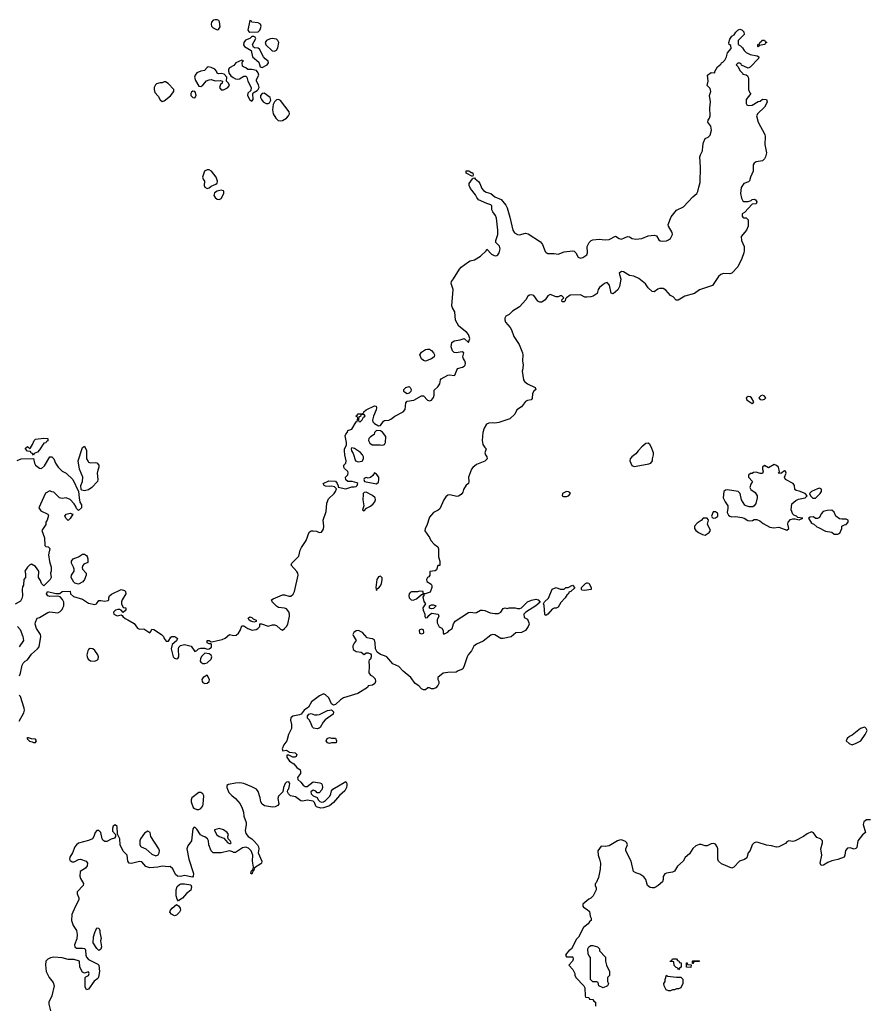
# Model space of a CAD drawing. Header units: inches. Extents: x 2106670 to 2322961, y 36024 to 224899.
# Tile 140 of 256: x 2250955 to 2259258, y 103787 to 113433. Entities that reach past the tile are written whole.
import ezdxf

# ---------------------------------------------------------------- set-up
doc = ezdxf.new("R2010")
doc.units = ezdxf.units.IN
doc.header["$MEASUREMENT"] = 0
doc.layers.add('C2150', color=7, linetype='Continuous')
doc.layers.add('C2151', color=7, linetype='Continuous')

msp = doc.modelspace()

# ---------------------------------------------------------------- linework, layer by layer
at = {"layer": 'C2150', "color": 5}
for points, elevation in [([(2250953.8, 107006.2), (2250964, 107030), (2250979, 107110), (2250988.7, 107130), (2251008.7, 107150), (2251030, 107162.8), (2251070, 107219.1), (2251129.6, 107270.4), (2251146, 107290), (2251161.2, 107390), (2251159, 107410), (2251119, 107470), (2251108, 107510), (2251108.4, 107531.6), (2251126, 107570), (2251150, 107578), (2251230, 107624.7), (2251250, 107631.3), (2251330, 107622), (2251350, 107634), (2251370, 107654), (2251378, 107670), (2251387.3, 107692.7), (2251387.3, 107727.3), (2251374.6, 107754.6), (2251350, 107778), (2251330, 107786), (2251250, 107782), (2251230, 107788), (2251218, 107810), (2251229, 107831), (2251310, 107811.3), (2251347.3, 107812.7), (2251370, 107832), (2251450, 107834), (2251454, 107810), (2251483.6, 107783.6), (2251570, 107757.3), (2251630, 107718), (2251690, 107704.7), (2251709, 107711), (2251730, 107742), (2251750, 107744.7), (2251790, 107738), (2251818, 107742), (2251828, 107750), (2251828, 107770), (2251835.3, 107790), (2251853.6, 107806.4), (2251950, 107850.8), (2251981, 107841), (2251991.3, 107830), (2251996, 107810), (2251958.8, 107750), (2251951, 107730), (2251951, 107710), (2251970, 107674), (2251994, 107670), (2251994, 107650), (2251970, 107626), (2251948.4, 107648.4), (2251935.3, 107655.3), (2251916, 107656), (2251892, 107650), (2251874, 107630), (2251877.3, 107610), (2251910, 107594), (2251950, 107602), (2251958, 107598), (2251965.4, 107585.4), (2251986.8, 107566.8), (2252015.3, 107555.3), (2252078, 107518), (2252110, 107471.3), (2252130, 107461), (2252170, 107467.3), (2252230, 107426), (2252241.2, 107438.8), (2252250, 107462), (2252270, 107458), (2252344.7, 107410), (2252364.7, 107390), (2252371.1, 107371.1), (2252390, 107346), (2252414, 107346), (2252436.4, 107383.6), (2252446, 107390), (2252470, 107390.8), (2252485.4, 107385.4), (2252502, 107370), (2252491.1, 107348.9), (2252447.1, 107312.9), (2252438.9, 107270), (2252457.6, 107190), (2252470, 107177.6), (2252490, 107170.4), (2252504.2, 107175.8), (2252514.3, 107190), (2252512, 107270), (2252515.1, 107284.9), (2252530, 107301), (2252570, 107311), (2252636, 107296), (2252670, 107244.7), (2252690, 107252), (2252708, 107270), (2252730, 107278), (2252770, 107276), (2252790, 107266), (2252810, 107271), (2252833.4, 107286.6), (2252832.9, 107312.9), (2252830, 107318), (2252810, 107319), (2252790, 107328.7), (2252790, 107350.8), (2252810, 107352.7), (2252830, 107338), (2252850, 107340.7), (2252939.3, 107360.7), (2252966.5, 107373.5), (2253010, 107410.8), (2253050, 107399.5), (2253076.2, 107403.8), (2253097.7, 107422.3), (2253114, 107450), (2253130, 107494), (2253150, 107494), (2253191.3, 107470), (2253232.8, 107452.8), (2253270, 107459.5), (2253289.3, 107470), (2253306.6, 107490), (2253306.6, 107513.4), (2253323.6, 107516.4), (2253390, 107490.4), (2253430, 107505.3), (2253450, 107506.4), (2253470, 107499.7), (2253510, 107463.7), (2253530, 107454), (2253550, 107470.4), (2253569.6, 107490), (2253581.1, 107510), (2253597.4, 107590), (2253598.7, 107610), (2253593, 107633), (2253570, 107662.7), (2253549.5, 107669.5), (2253490, 107675.6), (2253470, 107687.6), (2253427.6, 107730), (2253422.7, 107750), (2253438.7, 107761.3), (2253530, 107798.4), (2253550, 107799.1), (2253590, 107787.3), (2253610, 107787.3), (2253634.2, 107805.8), (2253646, 107830), (2253683.6, 107990), (2253680.7, 108010), (2253670, 108026), (2253613.2, 108090), (2253621.2, 108110), (2253690, 108178.8), (2253703.7, 108236.3), (2253716.8, 108263.2), (2253762.7, 108330), (2253790, 108411.3), (2253810, 108426), (2253830, 108426.8), (2253863.5, 108423.5), (2253890, 108411), (2253910, 108411.3), (2253930, 108442), (2253935.1, 108470), (2253929, 108530), (2253956.5, 108616.5), (2253963.1, 108696.9), (2253980.2, 108739.8), (2254035.3, 108790), (2254048.7, 108810), (2254058, 108838), (2254038, 108858), (2254010, 108864), (2253990, 108859), (2253950, 108864), (2253938, 108870), (2253928, 108890), (2253984.7, 108915.3), (2254050, 108911.3), (2254064.7, 108890), (2254074, 108866), (2254074, 108854), (2254150, 108836), (2254210, 108858), (2254230, 108856), (2254250, 108861), (2254262, 108870), (2254268.7, 108890), (2254257.5, 108897.5), (2254211.3, 108908.7), (2254168.9, 108908.9), (2254150, 108926), (2254146, 108950), (2254170, 108974), (2254172.9, 108992.9), (2254170, 109006), (2254136.4, 109036.4), (2254128.7, 109050), (2254128.7, 109070), (2254148.7, 109090), (2254154, 109110), (2254139, 109170), (2254135.3, 109210), (2254138, 109230), (2254155.3, 109264.7), (2254155.3, 109290), (2254143.1, 109356.9), (2254150, 109374), (2254167.3, 109392.7), (2254168, 109410), (2254210, 109422), (2254250, 109494), (2254262, 109498), (2254266, 109530), (2254262, 109542), (2254248, 109550), (2254250, 109554), (2254262, 109558), (2254270, 109571.3), (2254307.3, 109572.7), (2254322, 109578), (2254326, 109590), (2254348, 109610), (2254430, 109650.6), (2254446, 109646), (2254450.6, 109630), (2254447.7, 109610), (2254420.7, 109550), (2254410.8, 109510), (2254414.4, 109494.4), (2254430, 109478.8), (2254470, 109456), (2254490, 109458), (2254519.3, 109500.7), (2254530, 109507.3), (2254570, 109510.6), (2254590, 109519.3), (2254629.7, 109550.3), (2254710, 109590.5), (2254730, 109616), (2254738.9, 109681.1), (2254750, 109696.3), (2254815.6, 109704.4), (2254890, 109746.8), (2254910, 109746.8), (2254950, 109707.3), (2254970, 109700.5), (2254990, 109704.9), (2255010, 109732), (2255014.5, 109754.5), (2255014.6, 109805.4), (2255050, 109838), (2255070, 109864.7), (2255076, 109904), (2255083.7, 109916.3), (2255150, 109950.6), (2255170, 109954), (2255210, 109946), (2255219, 109950), (2255237.6, 110000)], 20), ([(2255878.9, 110000), (2255877.6, 109990), (2255890, 109906), (2255900.7, 109890), (2255930, 109865.5), (2256006, 109830), (2256011.3, 109810), (2255990, 109793.2), (2255978.7, 109770), (2255976.7, 109723.3), (2255966, 109710), (2255930, 109703.5), (2255910, 109693.6), (2255870, 109639.1), (2255824.9, 109610), (2255803.8, 109570), (2255757.2, 109522.8), (2255650, 109486), (2255610, 109479.5), (2255590, 109483.7), (2255550, 109480.5), (2255529.2, 109470.8), (2255506.3, 109430), (2255492.7, 109390), (2255484.6, 109310), (2255490.4, 109270), (2255510, 109242.8), (2255526, 109230), (2255511.8, 109190), (2255516.5, 109170), (2255530.7, 109150), (2255534.8, 109130), (2255510.4, 109109.6), (2255430, 109076.2), (2255393.5, 109046.5), (2255382, 109030), (2255350.7, 108950), (2255356, 108910), (2255351.3, 108890), (2255328.2, 108871.8), (2255304, 108830), (2255295.5, 108804.5), (2255279.1, 108780.9), (2255254, 108766), (2255236.3, 108763.7), (2255170, 108777.2), (2255150, 108775.3), (2255130, 108759), (2255110.6, 108730), (2255070, 108642.7), (2255053, 108627), (2255010, 108604.5), (2254970, 108560.9), (2254942, 108478), (2254928, 108450), (2254924.9, 108424.9), (2254970, 108362), (2254982, 108330), (2255015.3, 108295.3), (2255052, 108270), (2255058, 108250), (2255058.8, 108170), (2255071, 108130), (2255071.3, 108110), (2255070, 108086), (2255050, 108086), (2255036.9, 108043.1), (2255024.7, 108035.3), (2254974, 108026), (2254974, 107990), (2254963.6, 107976.4), (2254950, 107968), (2254941, 107950), (2254944.7, 107930), (2254984.7, 107904.7), (2254990.8, 107890.8), (2254990.7, 107870.7), (2254974.4, 107825.6), (2254927.3, 107807.3), (2254912.7, 107807.3), (2254912.7, 107792.7), (2254902.8, 107777.2), (2254913.4, 107733.4), (2254931.3, 107710), (2254905.5, 107670), (2254908.6, 107648.6), (2254924, 107610), (2254924, 107590), (2254930, 107572), (2254950, 107578), (2254962.7, 107597.3), (2254990, 107618), (2255054, 107610), (2255062, 107590), (2255045.4, 107554.6), (2255043.6, 107523.6), (2255065.4, 107485.4), (2255090.9, 107470.9), (2255102, 107450), (2255102, 107422), (2255110, 107414), (2255150, 107432), (2255162, 107450), (2255192, 107470), (2255203.6, 107516.4), (2255219.5, 107540.5), (2255350, 107624.9), (2255370, 107630.4), (2255416.3, 107623.7), (2255430, 107626), (2255470, 107647.3), (2255490, 107647.3), (2255510, 107646), (2255563.4, 107623.4), (2255610, 107614.6), (2255644.2, 107615.8), (2255669.5, 107630), (2255690, 107664.7), (2255710, 107671), (2255730, 107666), (2255750, 107671.3), (2255808.9, 107671.1), (2255830, 107664.7), (2255854.6, 107665.4), (2255870, 107671), (2255930, 107730.3), (2255970, 107747.7), (2256010, 107757.3), (2256034, 107750), (2256052.7, 107727.3), (2256011.3, 107690), (2255912, 107630), (2255894, 107610), (2255898, 107578), (2255930, 107562), (2255944, 107524), (2255944.9, 107510), (2255937.1, 107490), (2255910.3, 107450), (2255870, 107429), (2255814.1, 107425.9), (2255770, 107388.3), (2255692, 107370), (2255669.5, 107370), (2255610, 107408.3), (2255590, 107411.3), (2255570, 107404.2), (2255494.4, 107345.6), (2255430, 107316.3), (2255404.7, 107295.3), (2255382, 107250), (2255349.3, 107210.7), (2255338.7, 107190), (2255307.3, 107092.7), (2255292, 107070), (2255250, 107055.3), (2255230, 107042), (2255150, 107039.3), (2255104.7, 107030), (2255052, 106990), (2255052, 106970), (2255062, 106950), (2255062, 106930), (2255052, 106910), (2255030, 106888), (2255010, 106878), (2254990, 106878), (2254970, 106888), (2254952.7, 106887.3), (2254930, 106869.5), (2254910, 106869.5), (2254890, 106877.2), (2254866.2, 106906.2), (2254830, 106931.6), (2254785.7, 106990), (2254709.9, 107049.9), (2254670, 107096.4), (2254610, 107122), (2254550.9, 107190.9), (2254530, 107202.2), (2254490, 107213), (2254457.7, 107237.7), (2254439.5, 107270), (2254438.7, 107330), (2254430, 107358), (2254410, 107369.4), (2254389.5, 107369.5), (2254358.4, 107378.4), (2254314.5, 107430), (2254274, 107450), (2254250, 107446.6), (2254227.7, 107430), (2254218.8, 107410), (2254220.7, 107400.7), (2254252, 107350), (2254230, 107324), (2254219.5, 107300.5), (2254217, 107290), (2254223.2, 107263.2), (2254250, 107244.4), (2254298.8, 107238.8), (2254330, 107214), (2254348.4, 107231.6), (2254370, 107232), (2254390, 107222), (2254398, 107210), (2254398, 107190), (2254391.6, 107168.4), (2254378, 107162), (2254374, 107150), (2254378.8, 107098.8), (2254374.8, 107034.8), (2254390.7, 107010.7), (2254410, 107002.8), (2254436.1, 106976.1), (2254442, 106950), (2254433, 106930), (2254410, 106913.2), (2254370, 106908), (2254361, 106890), (2254268.3, 106831.7), (2254128, 106790), (2254098.4, 106770), (2254050, 106726), (2254030, 106719), (2254010, 106732.7), (2253981.8, 106790), (2253950, 106819.3), (2253930, 106829.8), (2253890.3, 106810), (2253814.3, 106750), (2253782.9, 106697.1), (2253742.8, 106670), (2253710.7, 106629.3), (2253697.5, 106622.5), (2253631.3, 106610), (2253610, 106594), (2253606.7, 106570), (2253618.4, 106530), (2253617.1, 106490), (2253588.8, 106430), (2253570.7, 106370), (2253544, 106330), (2253526, 106290), (2253532, 106272), (2253570, 106276), (2253598, 106258), (2253654, 106250), (2253670, 106234), (2253663.6, 106216.4), (2253650, 106208.7), (2253630, 106209), (2253590, 106228.7), (2253572.7, 106227.3), (2253571.3, 106210), (2253598.8, 106170), (2253641.7, 106141.7), (2253670, 106107.7), (2253703.5, 106083.5), (2253707.3, 106070), (2253704.9, 106050), (2253675.8, 106010), (2253679.5, 105990), (2253710, 105963.1), (2253733, 105933), (2253750, 105920.3), (2253770, 105922), (2253830, 105968.2), (2253896.4, 105956.4), (2253911.3, 105950), (2253919.1, 105939.1), (2253922, 105910), (2253915.5, 105890), (2253890, 105859), (2253870, 105859), (2253854.9, 105874.9), (2253830, 105886), (2253808.2, 105870), (2253811.3, 105850), (2253830, 105831.3), (2253870, 105814), (2253878, 105790), (2253894.4, 105774.4), (2253912.9, 105767.1), (2253930, 105770.7), (2253950, 105782.8), (2253993.8, 105826.2), (2254004.5, 105850), (2254010, 105878), (2254023.6, 105896.4), (2254150, 105970.6), (2254159.1, 105950), (2254158.4, 105930), (2254155.8, 105910), (2254141.1, 105878.9), (2254087.2, 105832.8), (2254030, 105763.7), (2253990, 105733.2), (2253930, 105712.7), (2253906, 105710), (2253862.7, 105722.7), (2253855.3, 105730), (2253843.1, 105763.1), (2253830, 105778), (2253770, 105786), (2253730, 105778), (2253710, 105779.3), (2253658.4, 105818.4), (2253608.7, 105830), (2253588.7, 105850), (2253579, 105870), (2253582, 105890), (2253590, 105898), (2253599.6, 105930), (2253600.7, 105950), (2253590, 105966), (2253570, 105965.2), (2253554.8, 105950), (2253538, 105910), (2253531.3, 105870), (2253490, 105828), (2253484.9, 105804.9), (2253492, 105750), (2253484.7, 105735.3), (2253456.9, 105723.1), (2253430, 105719), (2253352.9, 105732.9), (2253330, 105748.7), (2253318, 105770), (2253311.8, 105810), (2253292.5, 105872.5), (2253273.6, 105893.6), (2253230, 105919.6), (2253150, 105949.7), (2253110, 105956.9), (2253070, 105955.4), (2252999.1, 105940.9), (2252984, 105930), (2252984.9, 105910), (2253002.3, 105862.3), (2253031.8, 105831.8), (2253070, 105804), (2253113.4, 105750), (2253133.4, 105710), (2253147.3, 105670), (2253150.8, 105629.2), (2253173, 105570), (2253174.9, 105545.1), (2253163.1, 105490), (2253170, 105460.7), (2253192.6, 105432.6), (2253230, 105408.5), (2253248.5, 105390), (2253284, 105350), (2253294, 105330), (2253297.3, 105310), (2253290.8, 105270), (2253328, 105190), (2253323, 105170), (2253316.7, 105163.3), (2253256, 105124), (2253250, 105098), (2253242, 105098), (2253230, 105062), (2253218, 105070), (2253222, 105090), (2253230, 105102), (2253238, 105102), (2253246.6, 105130), (2253236.3, 105190), (2253238, 105250), (2253222, 105290), (2253197, 105317), (2253170, 105326.6), (2253138.7, 105321.3), (2253070, 105275.3), (2253050, 105275.3), (2253042, 105282), (2253010, 105289.6), (2252930, 105272.7), (2252850, 105272.3), (2252829.6, 105290), (2252809, 105350), (2252805.2, 105390), (2252794, 105410), (2252770, 105428.7), (2252750, 105433.2), (2252726.8, 105446.8), (2252690, 105502), (2252670, 105522), (2252661, 105519), (2252650, 105506), (2252637.1, 105390), (2252601.2, 105338.8), (2252593.4, 105310), (2252611.3, 105210), (2252658.7, 105070), (2252655.8, 105044.2), (2252646.8, 105033.2), (2252570, 105049.5), (2252530, 105039.3), (2252502, 105042), (2252480.2, 105060.2), (2252453.6, 105113.6), (2252430, 105138), (2252410, 105135.3), (2252350, 105141.2), (2252308.2, 105131.8), (2252230, 105124.7), (2252190, 105137), (2252150, 105182.9), (2252130, 105186), (2252050, 105167.6), (2252028, 105170), (2252015.3, 105190), (2252008.7, 105248.7), (2251970, 105288.7), (2251939, 105350), (2251935.3, 105410), (2251913.6, 105453.6), (2251910, 105528), (2251890, 105545.2), (2251870, 105534), (2251863, 105510), (2251865.1, 105485.1), (2251894, 105450), (2251894, 105430), (2251884.7, 105415.3), (2251850, 105403.7), (2251810, 105382), (2251790, 105380.9), (2251770, 105396.9), (2251762.6, 105410), (2251749.8, 105470), (2251730.9, 105490.9), (2251710, 105490.7), (2251693.7, 105470), (2251680.2, 105430), (2251667.2, 105410), (2251630, 105393.7), (2251530, 105365.2), (2251510, 105350.5), (2251495.2, 105330), (2251473.3, 105270), (2251444.7, 105230), (2251441.9, 105210), (2251450, 105196.9), (2251470, 105183.7), (2251490, 105183.5), (2251530, 105205.5), (2251550, 105209), (2251607.3, 105190), (2251620.5, 105170), (2251614.9, 105145.1), (2251598.6, 105121.4), (2251548.9, 105090), (2251543, 105043), (2251550, 105018.8), (2251579.1, 104970), (2251577.3, 104950), (2251516.9, 104890), (2251516.5, 104870), (2251534, 104830), (2251535.6, 104810), (2251497.6, 104742.4), (2251466.8, 104666.8), (2251463.2, 104610), (2251467.7, 104587.7), (2251479.6, 104559.6), (2251510.4, 104510), (2251517.1, 104470), (2251515.5, 104430), (2251491, 104369), (2251494.8, 104350), (2251510, 104337.3), (2251570, 104338), (2251593.4, 104333.4), (2251599.3, 104319.3), (2251602.6, 104270), (2251609, 104249), (2251630, 104228), (2251722, 104182), (2251730.7, 104170), (2251736.3, 104110), (2251727.5, 104052.5), (2251720.7, 104039.3), (2251684.9, 104015.1), (2251630, 103935.3), (2251610, 103928.7), (2251598, 103958), (2251595.3, 104050), (2251602, 104058), (2251630, 104071.3), (2251637, 104090), (2251630, 104104), (2251590, 104094), (2251570, 104102), (2251545.1, 104150), (2251539.3, 104210), (2251490, 104226.6), (2251430, 104227.4), (2251370, 104242.8), (2251290, 104250.8), (2251256.3, 104243.7), (2251230, 104231.2), (2251210.4, 104210), (2251207.1, 104172.9), (2251213, 104110), (2251243.8, 104050), (2251282.6, 104002.6), (2251291.3, 103970), (2251269.3, 103870.7), (2251239.3, 103810), (2251239.3, 103790), (2251257.5, 103722.5)], 20), ([(2250930, 109114), (2250970, 109132), (2251090, 109134), (2251101, 109090), (2251111, 109070), (2251150, 109038.8), (2251170, 109036), (2251198.6, 109061.4), (2251248.9, 109151.1), (2251270, 109152), (2251290, 109132), (2251304.7, 109090), (2251331.3, 109050), (2251370.7, 109010.7), (2251410, 108990.8), (2251474.8, 108930), (2251532, 108812), (2251536, 108750), (2251545.4, 108705.4), (2251559.6, 108679.6), (2251562, 108650), (2251530, 108626), (2251510, 108646), (2251504.7, 108664.7), (2251489, 108690), (2251450, 108734), (2251410, 108749), (2251370, 108744), (2251346, 108750), (2251290, 108806), (2251268.4, 108808.4), (2251250, 108818), (2251206.4, 108793.6), (2251142, 108650), (2251161, 108621), (2251232, 108590), (2251236.9, 108576.9), (2251224.7, 108530), (2251212, 108510), (2251211.6, 108488.4), (2251172, 108430), (2251197.1, 108357.1), (2251202, 108282), (2251210, 108272), (2251234, 108270), (2251251.3, 108251.3), (2251236, 108190), (2251245.4, 108125.4), (2251264.7, 108070), (2251264.7, 108030), (2251258, 108010), (2251262, 107970), (2251252, 107950), (2251190, 107888), (2251169.1, 107909.1), (2251158, 107938), (2251138, 107970), (2251142, 108030), (2251110, 108078), (2251070, 108098), (2251050, 108088), (2251030.9, 108069.1), (2251004.7, 108030), (2251011.6, 108008.4), (2251012, 107970), (2250994, 107950), (2250992.7, 107892.7), (2250983.6, 107876.4), (2250978, 107850), (2250981, 107790), (2250976.9, 107763.1), (2250963.6, 107736.4), (2250910, 107708)], 20), ([(2250932, 107490), (2250959.8, 107459.8), (2250984.7, 107390), (2250990.8, 107350), (2250950, 107289)], 20), ([(2250950, 106562), (2250997.1, 106642.9), (2251002.4, 106670), (2250999.7, 106690), (2250962.9, 106802.9), (2250950, 106817.2)], 20), ([(2259290, 105595.3), (2259250, 105593.2), (2259224.5, 105575.5), (2259218.8, 105550), (2259242, 105470), (2259210, 105449), (2259164, 105390), (2259156.3, 105323.7), (2259147.3, 105312.7), (2259130, 105306), (2259090, 105319.7), (2259064.4, 105315.6), (2259045.4, 105294.6), (2259038, 105250), (2259030, 105229.2), (2258970, 105205.2), (2258910, 105193.2), (2258870, 105175.1), (2258829.3, 105149.3), (2258807, 105147), (2258798, 105170), (2258811.5, 105250), (2258802.9, 105310), (2258820.7, 105370), (2258819.5, 105390), (2258799, 105410), (2258762.7, 105422.7), (2258730, 105468), (2258710, 105478), (2258670, 105458), (2258632, 105430), (2258550, 105389.4), (2258530, 105382.7), (2258490, 105388), (2258470, 105378), (2258458, 105362), (2258390, 105329.2), (2258370, 105326), (2258319.1, 105339.1), (2258270, 105345.1), (2258190, 105372.1), (2258170, 105374.7), (2258150.2, 105369.8), (2258130.3, 105350), (2258110, 105294), (2258091, 105270), (2258077.3, 105222.7), (2258054.8, 105205.2), (2258004.7, 105190), (2257951, 105130), (2257930, 105121.2), (2257830, 105165.2), (2257801.2, 105190), (2257793.2, 105210), (2257793.2, 105310), (2257788.7, 105330), (2257770, 105355.3), (2257750, 105362), (2257730, 105359), (2257690, 105341.2), (2257670, 105341.2), (2257630, 105354), (2257610, 105354), (2257578.8, 105341.2), (2257550, 105314), (2257517, 105263), (2257474.6, 105225.4), (2257454, 105190), (2257398.5, 105141.5), (2257368.5, 105091.5), (2257350, 105083), (2257290, 105073.5), (2257275.3, 105064.7), (2257259.6, 105040.4), (2257258.4, 105010), (2257251.8, 104988.2), (2257210.6, 104950), (2257190, 104937), (2257170, 104929.7), (2257149.6, 104929.6), (2257130, 104932.7), (2257106, 104950), (2257089.5, 105009.5), (2257070, 105037.2), (2257030, 105061.2), (2256990, 105075.3), (2256969, 105090), (2256945.1, 105190), (2256894, 105290), (2256894, 105310), (2256908.7, 105350), (2256902, 105370), (2256890, 105382), (2256850, 105398), (2256830, 105395.3), (2256810, 105388), (2256730, 105341.2), (2256690, 105333.2), (2256650, 105335.3), (2256618, 105290), (2256621, 105250), (2256636, 105210), (2256644.7, 105170), (2256641, 105110), (2256624.7, 105030), (2256602, 104978), (2256592.7, 104967.3), (2256592, 104950), (2256602, 104930), (2256602, 104910), (2256572, 104850), (2256550, 104828), (2256530, 104818), (2256472, 104770), (2256472, 104750), (2256479.6, 104739.6), (2256515.3, 104715.3), (2256535.3, 104695.3), (2256542, 104650), (2256552, 104630), (2256552, 104610), (2256539.6, 104600.4), (2256523.6, 104576.4), (2256479.6, 104540.4), (2256430, 104446), (2256410, 104426), (2256362, 104330), (2256334, 104310), (2256310, 104286), (2256302, 104270), (2256310, 104254), (2256370, 104254), (2256374, 104250), (2256378, 104230), (2256371.3, 104210), (2256334, 104170), (2256372, 104130), (2256392, 104090), (2256392.7, 104072.7), (2256402, 104050), (2256482, 103970), (2256492, 103950), (2256494, 103870), (2256498, 103858), (2256530, 103854), (2256538, 103838), (2256570, 103834), (2256578, 103818), (2256594, 103810), (2256594, 103770)], 40)]:
    msp.add_lwpolyline(points, dxfattribs=dict(at, elevation=elevation))
for points, elevation in [([(2254750, 109769.3), (2254723.7, 109783.7), (2254719, 109790), (2254718, 109810), (2254737.2, 109830), (2254770, 109838.8), (2254781, 109830), (2254790, 109812), (2254786, 109790), (2254770, 109774)], 20), ([(2258090, 109741.6), (2258070.7, 109730), (2258079.3, 109710), (2258090, 109699.3), (2258130, 109674.8), (2258140.4, 109679.6), (2258145.2, 109690), (2258123.7, 109730), (2258110, 109739.6)], 40), ([(2258230, 109754), (2258216, 109750), (2258194, 109730), (2258210, 109714), (2258230, 109710.6), (2258250, 109714.8), (2258262.7, 109730), (2258248.7, 109750)], 40), ([(2254330, 109566), (2254298, 109562), (2254292.7, 109547.3), (2254278, 109542), (2254274, 109510), (2254278, 109498), (2254290, 109494), (2254310, 109514), (2254322, 109538), (2254338, 109550)], 20), ([(2254450, 109408.7), (2254431.3, 109390), (2254426, 109370), (2254390, 109346), (2254376.3, 109330), (2254373.4, 109310), (2254376.8, 109296.8), (2254383.5, 109283.5), (2254407.1, 109267.1), (2254487.7, 109267.7), (2254510, 109264), (2254529.3, 109270.7), (2254539.3, 109290), (2254541.2, 109350), (2254510, 109393.2), (2254490, 109404)], 20), ([(2251090, 109166), (2251082, 109182), (2251067.3, 109187.3), (2251062, 109202), (2251030, 109206), (2251008, 109232), (2251030, 109251.3), (2251050, 109234), (2251062, 109238), (2251082, 109270), (2251095.3, 109310), (2251110, 109324.7), (2251190, 109334), (2251231.1, 109331.1), (2251230, 109306), (2251218, 109302), (2251211.3, 109288.7), (2251190, 109286), (2251150, 109218), (2251130, 109198), (2251098, 109182)], 20), ([(2251650, 109091.3), (2251696.9, 109096.9), (2251710, 109092), (2251730.7, 109070), (2251730.5, 109050), (2251719.5, 109020.5), (2251714.6, 108990), (2251720.5, 108930), (2251717.3, 108910), (2251661, 108850), (2251630, 108829), (2251590, 108819), (2251564, 108824), (2251558, 108830), (2251554, 108870), (2251569.3, 108910.7), (2251572.7, 108950), (2251540.5, 109030), (2251527, 109110), (2251566, 109234), (2251570, 109242), (2251590, 109254), (2251610, 109214), (2251611, 109130), (2251624.5, 109104.5), (2251630, 109098)], 20), ([(2254210, 109238), (2254205.4, 109234.6), (2254202, 109230), (2254204.7, 109210), (2254222, 109182), (2254244.7, 109110), (2254270, 109102.8), (2254310, 109106.8), (2254322.7, 109130), (2254322.7, 109150), (2254314, 109170), (2254292, 109192), (2254233.6, 109233.6)], 20), ([(2257110, 109285.2), (2257090, 109280.9), (2257050, 109247.8), (2257012.7, 109210), (2256990, 109179.3), (2256950.8, 109150), (2256934.8, 109130), (2256930.8, 109110), (2256950, 109064.7), (2256974.8, 109054.8), (2257030, 109066), (2257118, 109082), (2257136, 109090), (2257153.6, 109110), (2257153.6, 109130), (2257164.5, 109170), (2257162.7, 109190), (2257141.2, 109250), (2257129, 109270)], 40), ([(2258344.9, 109075.1), (2258290, 109044), (2258250, 109066), (2258232, 109048), (2258231.3, 109030), (2258238, 109010), (2258230, 108986), (2258210, 108986), (2258170, 109002), (2258143.6, 108996.4), (2258131.6, 108988.4), (2258112.7, 108987.3), (2258094, 108970), (2258094, 108950), (2258134, 108910), (2258116.9, 108883.1), (2258106, 108850), (2258116, 108830), (2258159.9, 108799.9), (2258178, 108770), (2258178.4, 108750), (2258166.4, 108693.6), (2258150.6, 108669.4), (2258138, 108662), (2258101.2, 108661.2), (2258070, 108669.3), (2258058, 108678), (2258026.6, 108730), (2258011.8, 108791.8), (2257992.1, 108812.1), (2257890, 108829), (2257870, 108824), (2257851.3, 108810), (2257847.3, 108750), (2257864.9, 108710), (2257890.7, 108670), (2257893.4, 108646.6), (2257885.4, 108605.4), (2257899.6, 108579.6), (2257911.1, 108571.1), (2257930, 108562), (2257970, 108564.7), (2258030, 108556), (2258050.7, 108550.7), (2258087.5, 108527.5), (2258104.9, 108524.9), (2258132.3, 108527.7), (2258150, 108536), (2258176.9, 108536.9), (2258205.4, 108525.4), (2258236.9, 108496.9), (2258301.7, 108461.7), (2258344.1, 108455.9), (2258390, 108461), (2258470, 108432), (2258488, 108450), (2258479, 108490), (2258482, 108510), (2258504.7, 108535.3), (2258530, 108544.7), (2258550, 108544.7), (2258590, 108534), (2258626, 108550), (2258578, 108558), (2258566, 108570), (2258539, 108579), (2258529, 108589), (2258513.2, 108630), (2258518, 108690), (2258556.5, 108723.5), (2258584.8, 108735.2), (2258648.7, 108750), (2258669, 108770), (2258648.7, 108790), (2258590, 108814), (2258560.2, 108820.2), (2258549.2, 108829.2), (2258545.1, 108870), (2258533, 108890), (2258455.3, 108930), (2258448, 108950), (2258462, 108990), (2258458, 109010), (2258447.1, 109012.9), (2258411.6, 108988.4), (2258386, 108990), (2258396.4, 109003.6), (2258389.2, 109050), (2258370, 109066)], 40), ([(2254430, 108994), (2254413, 108967), (2254390, 108948.7), (2254370, 108942), (2254350, 108948), (2254330, 108938), (2254324.7, 108930), (2254334, 108910), (2254450, 108886), (2254470, 108902), (2254474.5, 108930), (2254471.8, 108950), (2254450, 108981.2)], 20), ([(2254350, 108805.2), (2254330, 108802), (2254321, 108790), (2254319.8, 108780.2), (2254317.3, 108730), (2254326.8, 108670), (2254312, 108630), (2254330, 108621), (2254353.2, 108646.8), (2254390, 108667.7), (2254417, 108690), (2254434, 108710), (2254442, 108730), (2254436, 108750), (2254411.5, 108771.5)], 20), ([(2256310, 108809.6), (2256273, 108790), (2256270.6, 108770), (2256283.5, 108763.5), (2256310, 108762.8), (2256330, 108769.2), (2256351.6, 108790), (2256342.9, 108802.9), (2256330, 108809.5)], 40), ([(2258790, 108844), (2258770, 108837.2), (2258711.3, 108810), (2258692, 108790), (2258702, 108770), (2258724.7, 108744.7), (2258750, 108746), (2258797.2, 108790), (2258809, 108810), (2258810, 108835.3)], 40), ([(2257772, 108612), (2257748, 108612), (2257731, 108570), (2257736.9, 108556.9), (2257751.1, 108551.1), (2257770, 108554.8), (2257790, 108566), (2257795.3, 108570), (2257795.3, 108590), (2257790, 108598)], 40), ([(2258909.1, 108629.1), (2258866, 108626), (2258825.1, 108614.9), (2258806, 108594), (2258790, 108558), (2258770, 108548), (2258750, 108548), (2258730, 108562), (2258699.6, 108560.4), (2258682, 108550), (2258710, 108502), (2258734, 108490), (2258763.6, 108463.6), (2258779.6, 108459.6), (2258850, 108422), (2258910, 108414), (2258932.7, 108392.7), (2258970, 108392), (2258990, 108402), (2259008.7, 108450), (2259009.1, 108470.9), (2259034.2, 108485.8), (2259050, 108488.4), (2259070.9, 108510), (2259071.1, 108530), (2259050, 108541.6), (2259010, 108539), (2258984.7, 108544.7), (2258949.2, 108569.2), (2258934, 108610)], 40), ([(2251430, 108526), (2251410, 108546), (2251398, 108570), (2251408.7, 108590), (2251450, 108598.8), (2251474, 108590), (2251450, 108546)], 20), ([(2257671.5, 108551.5), (2257650, 108549.2), (2257630, 108528), (2257590, 108502), (2257566.8, 108470), (2257564.7, 108450), (2257578, 108430), (2257606, 108410), (2257644.7, 108390), (2257670, 108384.9), (2257708.7, 108410), (2257722, 108430), (2257694, 108490), (2257701.2, 108530), (2257698, 108538), (2257690, 108548.7)], 40), ([(2251530, 107904), (2251494, 107914), (2251484, 107924), (2251459, 107970), (2251462, 107990), (2251488.7, 108030), (2251488.7, 108050), (2251482, 108070), (2251461.2, 108110), (2251462, 108130), (2251478, 108150), (2251530, 108170.8), (2251570, 108196), (2251590, 108198), (2251610, 108184.7), (2251615.5, 108175.5), (2251624, 108150), (2251623.6, 108116.4), (2251582, 108098), (2251573.2, 108086.8), (2251566.8, 108066.8), (2251570.8, 108050), (2251606.8, 108010), (2251606.8, 107990), (2251591, 107950), (2251573.4, 107926.6)], 20), ([(2254490, 107980.5), (2254470, 107975.3), (2254452.4, 107950), (2254443, 107870), (2254450, 107842), (2254460.7, 107859.3), (2254470, 107864), (2254490, 107888.5), (2254500.4, 107910), (2254506.9, 107946.9), (2254505.1, 107965.1)], 20), ([(2256110, 107595.3), (2256099, 107610), (2256093.2, 107693.2), (2256086, 107710), (2256095.3, 107730), (2256135.3, 107764.7), (2256170, 107854.8), (2256210.7, 107870.7), (2256250, 107854), (2256290, 107854), (2256306, 107870), (2256328.7, 107871.3), (2256370, 107894), (2256392, 107868), (2256354, 107830), (2256334, 107826), (2256332, 107810), (2256318, 107802), (2256297.3, 107770), (2256256.4, 107723.6), (2256230, 107679), (2256210, 107669.2), (2256190, 107669.2), (2256170, 107659), (2256130, 107609)], 20), ([(2256490, 107841.2), (2256463.1, 107843.1), (2256458, 107850), (2256458, 107870), (2256498, 107910), (2256510, 107918), (2256516.9, 107916.9), (2256530, 107912), (2256552, 107870), (2256554, 107850), (2256550, 107849.5)], 20), ([(2254870, 107834.5), (2254850.6, 107829.4), (2254792.4, 107827.6), (2254779.3, 107820.7), (2254770.6, 107810), (2254766.6, 107793.4), (2254770.5, 107770), (2254790, 107750.5), (2254810, 107746.7), (2254841.7, 107758.3), (2254890, 107802), (2254898, 107802), (2254906, 107810), (2254906, 107830)], 20), ([(2254990, 107662), (2254970, 107668), (2254968, 107690), (2254990, 107701), (2255010, 107701), (2255030, 107692), (2255031, 107689), (2255010, 107664)], 20), ([(2253250, 107532.7), (2253220.5, 107540.5), (2253202, 107550), (2253194, 107570), (2253210, 107582.8), (2253230, 107575.8), (2253243.1, 107563.1), (2253272.2, 107550), (2253270, 107538)], 20), ([(2254890, 107461.2), (2254868, 107452), (2254870, 107424.7), (2254890, 107418), (2254910, 107422), (2254915.3, 107430), (2254910, 107455.3)], 20), ([(2251646.6, 107273.4), (2251630, 107262.7), (2251622.4, 107250), (2251613.7, 107210), (2251615.3, 107190), (2251627.1, 107167.1), (2251650, 107152.4), (2251690, 107148.4), (2251716.9, 107163.1), (2251722.7, 107170), (2251726.6, 107190), (2251719.5, 107210), (2251690, 107254.5), (2251670, 107269.6)], 20), ([(2252770, 107226), (2252740.6, 107199.4), (2252725.4, 107174.6), (2252724.2, 107150), (2252730, 107140.5), (2252750, 107126), (2252770, 107124.9), (2252790, 107133), (2252829.3, 107170), (2252836, 107190), (2252830, 107208), (2252810, 107221.2)], 20), ([(2252790, 107012.3), (2252752.4, 106990), (2252738.5, 106970), (2252740.9, 106950), (2252750, 106940.9), (2252770, 106931.5), (2252790, 106933.7), (2252809.6, 106950), (2252813.3, 106970)], 20), ([(2253870, 106486.6), (2253834.2, 106494.2), (2253823.3, 106503.3), (2253804.5, 106550), (2253790, 106574), (2253774, 106590), (2253774, 106610), (2253789, 106630), (2253810, 106635.5), (2253844.4, 106624.4), (2253870, 106622), (2253892.7, 106627.3), (2253970, 106665.5), (2254011, 106671), (2254030, 106652), (2254026, 106630), (2253946.3, 106573.7), (2253927.5, 106552.5), (2253899.4, 106500.6), (2253890, 106491.8)], 20), ([(2259230, 106502), (2259191.1, 106488.9), (2259110, 106424), (2259084.7, 106410), (2259062, 106390), (2259052, 106370), (2259081.4, 106341.4), (2259110, 106331), (2259150, 106347.3), (2259194, 106370), (2259237.2, 106430), (2259255.3, 106470), (2259248, 106490), (2259238, 106498)], 40), ([(2251030, 106399), (2251025.5, 106394.5), (2251030, 106384.9), (2251050, 106366.7), (2251078.8, 106358.8), (2251090, 106351), (2251110, 106351.3), (2251119.3, 106370), (2251110, 106384), (2251070, 106388.7), (2251042, 106398)], 20), ([(2254010, 106394), (2254050, 106394), (2254058, 106370), (2254054, 106350), (2254050, 106349.3), (2254010, 106349.2), (2253990, 106342), (2253970, 106349), (2253958, 106370), (2253968, 106390), (2253990, 106402)], 20), ([(2252730, 105862.2), (2252710, 105862.2), (2252641.6, 105810), (2252634.9, 105790), (2252635.5, 105770), (2252655.3, 105715.3), (2252666.4, 105706.4), (2252690, 105696), (2252710, 105696), (2252730, 105704.7), (2252747.5, 105732.5), (2252751.5, 105748.5), (2252757.4, 105830), (2252749.6, 105850)], 20), ([(2252210, 105482.9), (2252176.9, 105463.1), (2252138.7, 105410), (2252130.3, 105389.7), (2252131.9, 105351.9), (2252137.5, 105337.5), (2252146, 105330), (2252190, 105311.4), (2252250, 105258.3), (2252290, 105241.3), (2252310, 105250.5), (2252322, 105270), (2252323.5, 105290), (2252317.6, 105310), (2252241, 105430), (2252231.9, 105471.9)], 20), ([(2252910, 105509), (2252864.7, 105495.3), (2252862, 105490), (2252887.1, 105447.1), (2252910, 105431.3), (2252956, 105416), (2252970, 105394), (2252994, 105370), (2253010, 105362), (2253018, 105362), (2253026, 105370), (2253018, 105390), (2252998, 105410), (2252995.3, 105430), (2253002, 105450), (2252988.7, 105470), (2252950, 105497.2)], 20), ([(2252510, 104798), (2252497.2, 104817.2), (2252489.3, 104850.7), (2252489.2, 104910), (2252499, 104941), (2252519, 104961), (2252533.2, 104966.8), (2252570, 104967.7), (2252630, 104958), (2252637.3, 104937.3), (2252633, 104907), (2252587.9, 104872.1), (2252550, 104827.3), (2252514.4, 104805.6)], 20), ([(2252470, 104654.5), (2252443.7, 104670), (2252424.5, 104690), (2252432.3, 104710), (2252450, 104730.4), (2252490, 104764.7), (2252510, 104752), (2252526, 104730), (2252530.7, 104710), (2252519.1, 104690), (2252490, 104659.5)], 20), ([(2251730, 104315.3), (2251710, 104335.3), (2251675.3, 104390), (2251678, 104450), (2251690, 104491.3), (2251710, 104536), (2251730, 104534.8), (2251740.5, 104510), (2251739.1, 104490), (2251751.8, 104431.8), (2251747.7, 104410), (2251755.3, 104350), (2251750, 104328.7)], 20), ([(2256670, 103948.7), (2256628.9, 103968.9), (2256622, 104002), (2256607.3, 104007.3), (2256570, 104008), (2256548, 104030), (2256547.3, 104247.3), (2256530, 104266), (2256523.1, 104283.1), (2256522, 104330), (2256528.9, 104351.1), (2256550, 104362), (2256570, 104364.7), (2256614, 104350), (2256634, 104330), (2256634, 104310), (2256694, 104250), (2256692, 104210), (2256702, 104170), (2256734, 104110), (2256734, 104070), (2256714, 104050), (2256714, 104010), (2256722, 103990), (2256719.6, 103980.4), (2256714, 103970)], 40), ([(2257410, 104126), (2257402, 104142), (2257387.3, 104147.3), (2257367.3, 104167.3), (2257362, 104202), (2257327.3, 104207.3), (2257330, 104214), (2257342, 104218), (2257350, 104234), (2257390, 104234), (2257398, 104218), (2257412.7, 104212.7), (2257418, 104198), (2257434, 104194), (2257434, 104150), (2257418, 104142)], 40), ([(2257530, 104148.7), (2257486, 104150), (2257487.3, 104192.7), (2257492.7, 104192.7), (2257498, 104178), (2257534, 104174)], 40), ([(2257546, 104186), (2257546, 104210), (2257550, 104214), (2257610, 104214), (2257614, 104210), (2257610, 104206), (2257570, 104206), (2257558, 104202), (2257550, 104186)], 40), ([(2257388, 104052), (2257430, 104054), (2257452.7, 104032.7), (2257452, 103990), (2257431.3, 103950), (2257410, 103938), (2257390, 103938), (2257370, 103928.7), (2257350, 103928), (2257330, 103918), (2257310, 103918), (2257288, 103930), (2257268, 103970), (2257266, 103990), (2257278, 104010), (2257278, 104030), (2257290, 104074), (2257302, 104062)], 40)]:
    msp.add_lwpolyline(points, close=True, dxfattribs=dict(at, elevation=elevation))
at = {"layer": 'C2151', "color": 5}
for points, elevation in [([(2252890, 113433.2), (2252870, 113433.2), (2252850, 113427), (2252834.9, 113410), (2252830.4, 113390), (2252833, 113370), (2252850, 113353), (2252890, 113334), (2252902, 113338), (2252917.2, 113362.8), (2252912.1, 113412.1), (2252905.1, 113425.1)], 40), ([(2253210, 113426), (2253191, 113330), (2253198.8, 113318.8), (2253210.9, 113310.9), (2253290, 113314), (2253308.4, 113331.6), (2253314, 113346), (2253322, 113370), (2253315.3, 113390), (2253290, 113402), (2253228, 113408), (2253222, 113422)], 40), ([(2253230, 113269.2), (2253210, 113249), (2253167.9, 113232.1), (2253150.8, 113210), (2253147.5, 113187.5), (2253156, 113170), (2253222, 113130), (2253236.3, 113070), (2253296.7, 113016.7), (2253310.8, 112970.8), (2253330, 112964), (2253377.6, 112990), (2253393.3, 113010), (2253390, 113028), (2253359, 113050), (2253342, 113070), (2253304.7, 113144.7), (2253290, 113155.3), (2253256.4, 113156.4), (2253244, 113164), (2253234, 113190), (2253268.7, 113250), (2253262, 113262), (2253250, 113268.7)], 40), ([(2253430, 113247.6), (2253410, 113246.6), (2253371.3, 113230), (2253361, 113210), (2253367.7, 113187.7), (2253428.1, 113128.1), (2253450, 113126), (2253470, 113136), (2253483.7, 113156.3), (2253494, 113210), (2253483.7, 113230), (2253470, 113242)], 40), ([(2258190, 113166), (2258186, 113170), (2258186, 113190), (2258202, 113198), (2258210, 113214), (2258222, 113218), (2258230, 113234), (2258252.7, 113232.7), (2258258, 113218), (2258271.6, 113211.6), (2258270, 113206), (2258258, 113202), (2258254, 113190), (2258198, 113182)], 20), ([(2252802, 112970), (2252790, 112965.2), (2252764.5, 112935.5), (2252729.3, 112929.3), (2252688.9, 112911.1), (2252673, 112890), (2252668.2, 112870), (2252676.7, 112836.7), (2252710, 112781), (2252730, 112778.8), (2252750, 112793.4), (2252785.8, 112834.2), (2252810, 112845.5), (2252830, 112847.3), (2252870, 112834.8), (2252918, 112838), (2252942, 112830), (2252938, 112810), (2252923, 112797), (2252910.8, 112770), (2252927.1, 112747.1), (2252950, 112746), (2252990, 112766.4), (2253009.4, 112790), (2253001.2, 112810), (2252982, 112830), (2252984, 112870), (2252958, 112898), (2252930, 112905.2), (2252902, 112902), (2252890, 112908), (2252882, 112930), (2252866, 112950), (2252830, 112966)], 40), ([(2253130, 113035.3), (2253071.3, 113010), (2253054, 112986), (2253010, 112962.7), (2252999.1, 112950), (2252999.1, 112930), (2253007.3, 112907.3), (2253023.8, 112883.8), (2253045.8, 112865.8), (2253070, 112854.4), (2253090, 112850.5), (2253107, 112853), (2253150, 112881), (2253170, 112881), (2253178.8, 112870), (2253190.7, 112830), (2253224, 112770), (2253219.8, 112740.2), (2253190, 112713.2), (2253187.6, 112690), (2253210, 112646.7), (2253230, 112634), (2253243.7, 112650), (2253239, 112710), (2253242, 112718), (2253282, 112738), (2253291.9, 112748.1), (2253299.6, 112770), (2253294.3, 112794.3), (2253276, 112830), (2253274, 112846), (2253297.2, 112890), (2253292.7, 112912.7), (2253275.1, 112935.1), (2253230, 112945.1), (2253190, 112945.2), (2253170, 112962), (2253146, 112970), (2253138, 112978), (2253134, 113010), (2253136.4, 113023.6), (2253146, 113030)], 40), ([(2252370, 112825.2), (2252350, 112815.1), (2252330, 112815.1), (2252296.4, 112803.6), (2252285.3, 112794.7), (2252272.5, 112770), (2252272.2, 112750), (2252280.4, 112720.4), (2252310, 112683.1), (2252330, 112647.3), (2252350, 112632.7), (2252370, 112638.4), (2252431.2, 112688.8), (2252464, 112730), (2252464, 112750), (2252410, 112809.3), (2252384.7, 112824.7)], 40), ([(2252650, 112733.2), (2252637.3, 112722.7), (2252630.8, 112710), (2252630.8, 112690), (2252650, 112670.8), (2252670, 112666.8), (2252682.7, 112690), (2252678.6, 112718.6), (2252670, 112728.7)], 40), ([(2253350, 112712.3), (2253330, 112709), (2253314.8, 112690), (2253314.8, 112670), (2253322.8, 112650), (2253341, 112630), (2253370, 112610.8), (2253390, 112610.8), (2253402, 112618), (2253416, 112644), (2253409.2, 112670)], 40), ([(2253490, 112651.5), (2253470.4, 112649.6), (2253450.6, 112630), (2253436.8, 112603.2), (2253430.6, 112550), (2253437.1, 112510), (2253463.1, 112470), (2253486.9, 112446.9), (2253510, 112441.3), (2253530, 112446.9), (2253569.6, 112470), (2253588, 112490), (2253596.9, 112510), (2253595.4, 112530), (2253510, 112643)], 40), ([(2252810, 111962.7), (2252790, 111962.7), (2252764.7, 111950), (2252746, 111890), (2252751.3, 111870), (2252764.7, 111850), (2252760.7, 111810), (2252770, 111791.3), (2252790, 111780.7), (2252810, 111784.7), (2252830, 111802), (2252878, 111822), (2252888.9, 111831.1), (2252893.2, 111850), (2252879.3, 111890), (2252833.2, 111950)], 40), ([(2255390, 111898), (2255330, 111928.7), (2255330, 111952), (2255350, 111954), (2255362, 111950), (2255376.9, 111936.9), (2255390, 111934.8), (2255394.8, 111930), (2255398, 111910)], 20), ([(2252930, 111764), (2252890, 111754), (2252864, 111736), (2252858, 111710), (2252871.3, 111690), (2252890, 111676), (2252910, 111671.3), (2252930, 111682), (2252954, 111730), (2252955.3, 111750), (2252950, 111758)], 40), ([(2254930, 110087.3), (2254910, 110094), (2254892, 110110), (2254874, 110150), (2254890, 110174.8), (2254930, 110201), (2254950, 110206), (2254970, 110204), (2254990, 110194), (2255007.3, 110170), (2255017.3, 110150), (2255016, 110130), (2254990, 110109.3)], 20)]:
    msp.add_lwpolyline(points, close=True, dxfattribs=dict(at, elevation=elevation))
at = {"layer": 'C2151', "color": 5, "elevation": 20}
msp.add_lwpolyline([(2255237.6, 110000), (2255243.7, 110016.3), (2255291.4, 110028.6), (2255310, 110039.1), (2255317.6, 110050), (2255320.5, 110070), (2255317, 110090), (2255301.2, 110110), (2255295.3, 110130), (2255306, 110170), (2255290, 110178), (2255230, 110169), (2255210, 110174), (2255194, 110190), (2255181.2, 110230), (2255189.2, 110270), (2255210, 110286.8), (2255270, 110295.5), (2255310, 110310.7), (2255350, 110272), (2255366, 110310), (2255350, 110349), (2255335.1, 110370), (2255258, 110430), (2255224.5, 110490), (2255216.3, 110570), (2255193.3, 110610), (2255188.3, 110630), (2255202, 110790), (2255183.1, 110850), (2255183.5, 110870), (2255204.2, 110895.8), (2255262.2, 110990), (2255281.1, 111010), (2255350, 111060.9), (2255369.1, 111070.9), (2255410, 111080.2), (2255470, 111118), (2255523.7, 111170), (2255530, 111184.7), (2255577.1, 111137.1), (2255603.2, 111123.2), (2255618.9, 111121.1), (2255630, 111121.7), (2255639.7, 111130), (2255651.5, 111150), (2255662.4, 111190), (2255654.7, 111214.7), (2255618, 111250), (2255619.7, 111270), (2255639.7, 111330), (2255639.2, 111370), (2255625.1, 111490), (2255615.6, 111515.6), (2255589.6, 111550), (2255580.7, 111570), (2255580.9, 111610), (2255570, 111620.9), (2255530, 111632.3), (2255450, 111669.6), (2255432.3, 111690), (2255418.6, 111718.6), (2255370, 111779.3), (2255359.6, 111810), (2255359.5, 111830), (2255390, 111874), (2255398, 111882), (2255410, 111884.7), (2255415.2, 111875.2), (2255450, 111847.3), (2255461.6, 111830), (2255480.6, 111780.6), (2255499, 111759), (2255524, 111744), (2255570, 111730.3), (2255610, 111698.7), (2255670, 111670.4), (2255715.8, 111615.8), (2255730.3, 111590), (2255758, 111498), (2255787, 111370), (2255803.6, 111343.6), (2255830, 111328.7), (2255850, 111326.7), (2255910, 111342.4), (2255934.6, 111334.6), (2256056.7, 111256.7), (2256076.5, 111230), (2256102.8, 111162.8), (2256112.1, 111152.1), (2256130, 111143.2), (2256190, 111142.8), (2256230, 111134.9), (2256290, 111158.3), (2256370, 111168.2), (2256386, 111166), (2256401.6, 111150), (2256426.6, 111106.6), (2256450, 111096.4), (2256470, 111103.1), (2256509.7, 111130.3), (2256516.9, 111150), (2256514.5, 111210), (2256532.7, 111250), (2256551.5, 111268.5), (2256570, 111275.8), (2256630, 111283.1), (2256690, 111278), (2256730, 111280.8), (2256790, 111313.4), (2256828.9, 111288.9), (2256850, 111283.7), (2256910, 111307.7), (2256930, 111307.3), (2256956, 111290), (2256990, 111284.2), (2257050, 111290.3), (2257110, 111316), (2257170, 111322), (2257194.7, 111314.7), (2257217, 111277), (2257230, 111266.4), (2257250, 111263.1), (2257290, 111267.2), (2257310, 111275.3), (2257331.5, 111290), (2257349.7, 111330), (2257346.3, 111350), (2257309.7, 111410), (2257308.2, 111428.2), (2257336.6, 111503.4), (2257390, 111566.4), (2257458.8, 111601.2), (2257550, 111699.3), (2257588.2, 111731.8), (2257598.4, 111750), (2257606.3, 111793.7), (2257622, 111838), (2257625.6, 111990), (2257617.2, 112090), (2257622.7, 112110), (2257645.2, 112150), (2257646, 112194), (2257653.2, 112230), (2257669.2, 112270), (2257698.9, 112281.1), (2257719.1, 112300.9), (2257733.2, 112350), (2257725.2, 112390), (2257695.3, 112430), (2257698, 112450), (2257712.9, 112467.1), (2257719.3, 112490), (2257714.5, 112570), (2257720.9, 112630), (2257713.2, 112690), (2257724, 112730), (2257718, 112758), (2257688.7, 112790), (2257699, 112830), (2257694, 112890), (2257730, 112914.8), (2257766, 112914), (2257766, 112926), (2257789.3, 112970), (2257822, 112998), (2257830, 113011), (2257844, 113016), (2257863.1, 113036.9), (2257878, 113070), (2257888.7, 113110), (2257926, 113150), (2257922, 113182), (2257906, 113190), (2257902, 113210), (2257910, 113242), (2257930, 113271), (2257955.3, 113284.7), (2257970, 113312), (2257990, 113332), (2258010, 113342), (2258030, 113334), (2258050, 113314), (2258052.7, 113287.3), (2257994, 113230), (2257994, 113190), (2258016.9, 113176.9), (2258036.9, 113156.9), (2258052, 113130), (2258071.1, 113111.1), (2258110, 113092), (2258179.6, 113079.6), (2258194, 113070), (2258192.7, 113052.7), (2258110, 112968), (2258090, 112958), (2258027.3, 112987.3), (2258022, 113002), (2258010, 113006), (2257990, 113006), (2257974, 112990), (2257992.7, 112972.7), (2258010, 112934), (2258034, 112910), (2258038, 112898), (2258071.6, 112891.6), (2258083.6, 112883.6), (2258091.3, 112871.3), (2258094.8, 112854.8), (2258094, 112750), (2258103.4, 112723.4), (2258116, 112710), (2258071.3, 112650), (2258072, 112612), (2258078, 112598), (2258092, 112592), (2258130, 112596), (2258190, 112632), (2258210, 112634), (2258230, 112654), (2258271.6, 112651.6), (2258276, 112630), (2258271, 112611), (2258250, 112575.3), (2258184.9, 112515.1), (2258173.4, 112490), (2258188.7, 112428.7), (2258254, 112310), (2258258.8, 112290), (2258254.9, 112210), (2258270.3, 112130), (2258261.6, 112090), (2258250, 112069.5), (2258230.5, 112050), (2258170, 112039.3), (2258150, 112029), (2258141.6, 112010), (2258139.5, 111950), (2258113, 111890), (2258104.9, 111855.1), (2258093.8, 111846.2), (2258050, 111829.5), (2258021.6, 111790), (2258017.1, 111730), (2258025.5, 111685.5), (2258038.8, 111658.8), (2258050, 111651), (2258090, 111651), (2258119, 111661), (2258130, 111670.8), (2258150, 111674), (2258162, 111670), (2258176, 111650), (2258170, 111628.7), (2258130, 111626), (2258054.8, 111545.2), (2258032, 111530), (2258032, 111510), (2258039.6, 111499.6), (2258050, 111492), (2258071.6, 111491.6), (2258090, 111474), (2258090.4, 111410.4), (2258074.4, 111370), (2258023, 111310), (2258025.5, 111270), (2258052, 111210), (2258053.4, 111170), (2258050, 111148.7), (2258030, 111095.3), (2257990, 111013.2), (2257930, 110949.3), (2257910, 110944.5), (2257850, 110946.9), (2257822.8, 110937.2), (2257801.8, 110918.2), (2257741.6, 110830), (2257614, 110786), (2257566.8, 110750), (2257470, 110725.4), (2257405.6, 110685.6), (2257385.6, 110685.6), (2257356.6, 110716.6), (2257330, 110732.7), (2257284.7, 110784.7), (2257259.3, 110799.3), (2257221.2, 110798.8), (2257206.5, 110793.5), (2257170, 110767.4), (2257150, 110769.7), (2257110, 110806.9), (2257085.5, 110845.5), (2257019, 110899), (2256970, 110919.7), (2256928, 110928), (2256870, 110963.5), (2256850, 110965.6), (2256828.2, 110950), (2256842.3, 110890), (2256830, 110819), (2256813.6, 110786.4), (2256770, 110746), (2256750, 110754), (2256732.5, 110832.5), (2256710, 110857), (2256690, 110852), (2256670, 110839.6), (2256634.4, 110810), (2256622, 110790), (2256610.3, 110749.7), (2256574, 110726), (2256550, 110718), (2256510, 110714.7), (2256490, 110716.3), (2256450, 110738), (2256346.6, 110733.4), (2256312, 110710), (2256302, 110698), (2256299.6, 110680.4), (2256290, 110668.7), (2256268, 110670), (2256266, 110690), (2256286, 110710), (2256267.3, 110727.3), (2256250, 110728), (2256230, 110719), (2256210, 110719.3), (2256150, 110741.2), (2256130, 110728.7), (2256102.8, 110690), (2256070, 110667), (2256050, 110667), (2256030, 110677.2), (2255990, 110731.8), (2255970, 110736.9), (2255950, 110735.6), (2255933.8, 110726.2), (2255912.2, 110690), (2255850, 110618.7), (2255783, 110577), (2255750, 110546), (2255718, 110530), (2255706, 110510), (2255706.4, 110493.6), (2255714.8, 110470), (2255758.7, 110418.7), (2255774, 110394), (2255796, 110330), (2255848.9, 110250), (2255880.3, 110170), (2255884.9, 110150), (2255882, 110090), (2255885.5, 110050), (2255878.9, 110000)], dxfattribs=at)

doc.saveas('drawing.dxf')
